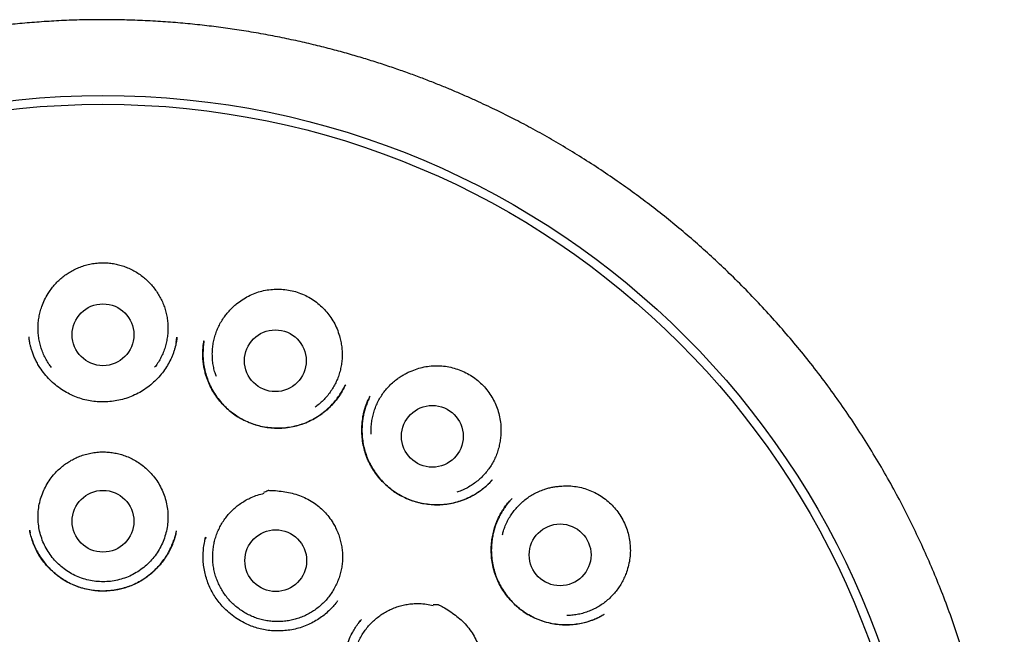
# Model space of a CAD drawing. Header units: millimetres. Extents: x 8 to 932, y 12 to 940.
# Tile 60 of 62: x 548 to 567, y 928 to 940. Entities that reach past the tile are written whole.
import ezdxf

# ---------------------------------------------------------------- set-up
doc = ezdxf.new("R2010")
doc.units = ezdxf.units.MM

msp = doc.modelspace()

# ---------------------------------------------------------------- linework, layer by layer
at = {"color": 7, "linetype": 'Continuous', "lineweight": 30}
for p, q in [((550.748, 933.328), (550.766, 933.432)), ((551.302, 933.352), (551.303, 933.357)), ((554.106, 932.487), (554.103, 932.481)), ((554.592, 932.249), (554.597, 932.259)), ((557.02, 930.601), (556.954, 930.529)), ((557.415, 930.228), (557.417, 930.231)), ((547.843, 929.598), (547.856, 929.544)), ((547.849, 929.578), (547.845, 929.596)), ((551.336, 929.466), (551.325, 929.416)), ((553.95, 928.192), (553.954, 928.198)), ((559.244, 927.934), (559.237, 927.93))]:
    msp.add_line(p, q, dxfattribs=at)
for centre, radius in [((549.298, 921.879), 16.35), ((549.298, 921.879), 16.174), ((549.298, 933.479), 0.613), ((552.718, 932.964), 0.613), ((555.833, 931.464), 0.613), ((549.298, 929.779), 0.613), ((552.726, 928.997), 0.613), ((558.368, 929.112), 0.613)]:
    msp.add_circle(centre, radius, dxfattribs=at)
for points, knots in [([(549.298, 939.732), (549.159, 939.731), (548.884, 939.729), (548.477, 939.714), (548.083, 939.691), (547.701, 939.66), (547.33, 939.622), (546.972, 939.579), (546.627, 939.529), (546.289, 939.475), (545.96, 939.415), (545.639, 939.351), (545.332, 939.284), (545.038, 939.214), (544.759, 939.143), (544.497, 939.072), (544.252, 939.002), (544.023, 938.933), (543.807, 938.865), (543.603, 938.798), (543.411, 938.732), (543.231, 938.668), (543.058, 938.605), (542.827, 938.518), (542.536, 938.402), (542.184, 938.254), (541.801, 938.082), (541.387, 937.885), (540.944, 937.657), (540.503, 937.415), (540.066, 937.159), (539.634, 936.89), (539.217, 936.613), (538.816, 936.331), (538.431, 936.044), (538.053, 935.747), (537.684, 935.44), (537.316, 935.118), (536.951, 934.779), (536.589, 934.424), (536.238, 934.057), (535.897, 933.681), (535.566, 933.294), (535.251, 932.904), (534.953, 932.514), (534.672, 932.123), (534.4, 931.725), (534.139, 931.32), (533.883, 930.899), (533.635, 930.463), (533.394, 930.012), (533.167, 929.554), (532.952, 929.091), (532.752, 928.622), (532.57, 928.158), (532.403, 927.698), (532.253, 927.245), (532.115, 926.787), (531.989, 926.326), (531.873, 925.852), (531.767, 925.365), (531.674, 924.864), (531.595, 924.36), (531.529, 923.853), (531.478, 923.344), (531.442, 922.843), (531.421, 922.353), (531.413, 921.873), (531.418, 921.393), (531.436, 920.914), (531.467, 920.426), (531.513, 919.928), (531.574, 919.422), (531.649, 918.918), (531.739, 918.416), (531.842, 917.916), (531.957, 917.429), (532.083, 916.955), (532.219, 916.494), (532.367, 916.038), (532.526, 915.585), (532.701, 915.129), (532.893, 914.669), (533.102, 914.205), (533.324, 913.747), (533.559, 913.296), (533.807, 912.85), (534.063, 912.419), (534.327, 912.001), (534.599, 911.594), (534.884, 911.192), (535.183, 910.795), (535.488, 910.41), (535.801, 910.038), (536.12, 909.678), (536.452, 909.322), (536.8, 908.97), (537.163, 908.622), (537.479, 908.337), (537.74, 908.111), (537.941, 907.942), (538.146, 907.775), (538.354, 907.609), (538.567, 907.446), (538.751, 907.309), (538.9, 907.199), (539.011, 907.12), (539.112, 907.048), (539.202, 906.985), (539.278, 906.932), (539.34, 906.889), (539.391, 906.854), (539.434, 906.824), (539.47, 906.8), (539.494, 906.783), (539.507, 906.775), (539.51, 906.773)], [0, 0, 0, 0, 0.009103, 0.01796, 0.026568, 0.034925, 0.043031, 0.050883, 0.05848, 0.065822, 0.073238, 0.08037, 0.08722, 0.093785, 0.100065, 0.106061, 0.111518, 0.116716, 0.121654, 0.126333, 0.130753, 0.134913, 0.138854, 0.142776, 0.15103, 0.159335, 0.167705, 0.178452, 0.189305, 0.200261, 0.211318, 0.222424, 0.23353, 0.243999, 0.254464, 0.264923, 0.275374, 0.285815, 0.296875, 0.307917, 0.318967, 0.33004, 0.341132, 0.35224, 0.362724, 0.373218, 0.38372, 0.394226, 0.404735, 0.415878, 0.427016, 0.438144, 0.449261, 0.460364, 0.471444, 0.481869, 0.49228, 0.502685, 0.513092, 0.523507, 0.53457, 0.54566, 0.556783, 0.567926, 0.579075, 0.590217, 0.600702, 0.611157, 0.62159, 0.632031, 0.642483, 0.653577, 0.664677, 0.675783, 0.686891, 0.698001, 0.709109, 0.71958, 0.730045, 0.740503, 0.750951, 0.761388, 0.772446, 0.783517, 0.794601, 0.805696, 0.8168, 0.827918, 0.838475, 0.849122, 0.859855, 0.870673, 0.881573, 0.891969, 0.902435, 0.913016, 0.92377, 0.934736, 0.945914, 0.951579, 0.957293, 0.963055, 0.968862, 0.974713, 0.980574, 0.983838, 0.986813, 0.9895, 0.991899, 0.994011, 0.995552, 0.996896, 0.998042, 0.998993, 0.999751, 1, 1, 1, 1]), ([(559.067, 906.762), (559.072, 906.765), (559.085, 906.774), (559.115, 906.795), (559.159, 906.826), (559.219, 906.867), (559.289, 906.915), (559.366, 906.968), (559.448, 907.025), (559.549, 907.096), (559.672, 907.183), (559.817, 907.288), (559.987, 907.415), (560.183, 907.564), (560.406, 907.74), (560.64, 907.929), (560.9, 908.148), (561.181, 908.394), (561.475, 908.663), (561.758, 908.935), (562.031, 909.207), (562.292, 909.48), (562.544, 909.754), (562.785, 910.028), (563.038, 910.326), (563.299, 910.649), (563.566, 910.997), (563.822, 911.346), (564.067, 911.698), (564.304, 912.056), (564.532, 912.419), (564.759, 912.8), (564.984, 913.198), (565.204, 913.615), (565.414, 914.036), (565.612, 914.463), (565.802, 914.904), (565.984, 915.358), (566.157, 915.828), (566.317, 916.304), (566.464, 916.784), (566.598, 917.267), (566.715, 917.745), (566.818, 918.215), (566.906, 918.677), (566.982, 919.141), (567.046, 919.606), (567.099, 920.081), (567.14, 920.568), (567.168, 921.066), (567.182, 921.565), (567.182, 922.066), (567.167, 922.567), (567.14, 923.059), (567.099, 923.54), (567.048, 924.01), (566.984, 924.477), (566.908, 924.942), (566.818, 925.413), (566.715, 925.89), (566.595, 926.373), (566.462, 926.852), (566.316, 927.329), (566.156, 927.803), (565.986, 928.264), (565.806, 928.712), (565.618, 929.148), (565.419, 929.577), (565.21, 930), (564.985, 930.425), (564.744, 930.852), (564.487, 931.279), (564.218, 931.699), (563.938, 932.111), (563.646, 932.515), (563.349, 932.903), (563.047, 933.276), (562.741, 933.634), (562.425, 933.985), (562.1, 934.328), (561.775, 934.652), (561.453, 934.958), (561.135, 935.247), (560.81, 935.527), (560.479, 935.8), (560.142, 936.063), (559.801, 936.317), (559.448, 936.568), (559.084, 936.813), (558.711, 937.05), (558.341, 937.274), (557.974, 937.483), (557.675, 937.645), (557.445, 937.764), (557.281, 937.847), (557.113, 937.93), (556.934, 938.016), (556.741, 938.106), (556.531, 938.201), (556.312, 938.296), (556.084, 938.392), (555.849, 938.486), (555.599, 938.583), (555.336, 938.68), (555.057, 938.777), (554.769, 938.872), (554.472, 938.965), (554.165, 939.055), (553.845, 939.143), (553.512, 939.227), (553.164, 939.308), (552.803, 939.384), (552.429, 939.455), (552.054, 939.518), (551.681, 939.572), (551.31, 939.618), (550.928, 939.658), (550.535, 939.69), (550.132, 939.713), (549.718, 939.729), (549.439, 939.731), (549.298, 939.732)], [0, 0, 0, 0, 0.000454, 0.001171, 0.002494, 0.004083, 0.005951, 0.008027, 0.010187, 0.012431, 0.016124, 0.020023, 0.024127, 0.029943, 0.036127, 0.042676, 0.04959, 0.058366, 0.067064, 0.075602, 0.083982, 0.092217, 0.100309, 0.108257, 0.116061, 0.125837, 0.135373, 0.144722, 0.154061, 0.163401, 0.172739, 0.182075, 0.19234, 0.202599, 0.21285, 0.223092, 0.233323, 0.244187, 0.255085, 0.266007, 0.276939, 0.287869, 0.298784, 0.30905, 0.319289, 0.329511, 0.339724, 0.349934, 0.360769, 0.371618, 0.382488, 0.393386, 0.404303, 0.41523, 0.425532, 0.435826, 0.446104, 0.456356, 0.466576, 0.4774, 0.488224, 0.499057, 0.509907, 0.520783, 0.531694, 0.542021, 0.552345, 0.562644, 0.572922, 0.583182, 0.594048, 0.604903, 0.61575, 0.626593, 0.637438, 0.648289, 0.658528, 0.66878, 0.679049, 0.689338, 0.699645, 0.709006, 0.718356, 0.727697, 0.737029, 0.746355, 0.755653, 0.764792, 0.774636, 0.784262, 0.793673, 0.802869, 0.811851, 0.815864, 0.819833, 0.823818, 0.828117, 0.83277, 0.837778, 0.84314, 0.848368, 0.853893, 0.859715, 0.865833, 0.872248, 0.87896, 0.885642, 0.892595, 0.899818, 0.90731, 0.915072, 0.923103, 0.931404, 0.939974, 0.947898, 0.95604, 0.964398, 0.972973, 0.981765, 0.990774, 1, 1, 1, 1]), ([(548.209, 934.296), (548.228, 934.325), (548.265, 934.383), (548.33, 934.465), (548.402, 934.542), (548.48, 934.612), (548.564, 934.676), (548.652, 934.733), (548.745, 934.782), (548.845, 934.826), (548.951, 934.862), (549.064, 934.888), (549.18, 934.905), (549.259, 934.908), (549.298, 934.909)], [0, 0, 0, 0, 0.079254, 0.158508, 0.240069, 0.321634, 0.401127, 0.480621, 0.562244, 0.643866, 0.731439, 0.819007, 0.909483, 1, 1, 1, 1]), ([(549.298, 934.909), (549.333, 934.908), (549.401, 934.905), (549.505, 934.893), (549.608, 934.871), (549.711, 934.84), (549.813, 934.8), (549.915, 934.75), (550.012, 934.69), (550.102, 934.624), (550.184, 934.551), (550.259, 934.473), (550.328, 934.389), (550.367, 934.327), (550.387, 934.296)], [0, 0, 0, 0, 0.079142, 0.158259, 0.239321, 0.320388, 0.405908, 0.49143, 0.579638, 0.667845, 0.749635, 0.831422, 0.915711, 1, 1, 1, 1]), ([(548.273, 932.833), (548.256, 932.855), (548.219, 932.905), (548.168, 932.99), (548.119, 933.088), (548.079, 933.189), (548.048, 933.292), (548.025, 933.398), (548.012, 933.506), (548.008, 933.615), (548.013, 933.722), (548.027, 933.829), (548.05, 933.936), (548.086, 934.051), (548.136, 934.173), (548.185, 934.255), (548.209, 934.296)], [0, 0, 0, 0, 0.051965, 0.120426, 0.190877, 0.261328, 0.32979, 0.398252, 0.468703, 0.539154, 0.607616, 0.676077, 0.746528, 0.816979, 0.907923, 1, 1, 1, 1]), ([(550.387, 934.296), (550.405, 934.266), (550.442, 934.205), (550.488, 934.107), (550.526, 934.005), (550.555, 933.9), (550.575, 933.794), (550.586, 933.687), (550.588, 933.578), (550.581, 933.469), (550.564, 933.363), (550.539, 933.258), (550.505, 933.154), (550.462, 933.054), (550.411, 932.959), (550.365, 932.886), (550.333, 932.846), (550.323, 932.834)], [0, 0, 0, 0, 0.068459, 0.136919, 0.207367, 0.277816, 0.346275, 0.414735, 0.485183, 0.555632, 0.624091, 0.692551, 0.762999, 0.833447, 0.901907, 0.970366, 1, 1, 1, 1]), ([(551.948, 934.091), (551.986, 934.12), (552.061, 934.178), (552.184, 934.25), (552.314, 934.308), (552.45, 934.35), (552.59, 934.376), (552.732, 934.387), (552.874, 934.382), (553.015, 934.362), (553.153, 934.327), (553.288, 934.275), (553.417, 934.208), (553.536, 934.127), (553.644, 934.035), (553.74, 933.932), (553.825, 933.819), (553.898, 933.696), (553.958, 933.563), (553.985, 933.47), (553.998, 933.424)], [0, 0, 0, 0, 0.055313, 0.110794, 0.166094, 0.221443, 0.276978, 0.332343, 0.387327, 0.442474, 0.497452, 0.553912, 0.610568, 0.667032, 0.721425, 0.77598, 0.830376, 0.886862, 0.943531, 1, 1, 1, 1]), ([(551.547, 932.649), (551.538, 932.674), (551.517, 932.733), (551.493, 932.83), (551.475, 932.937), (551.467, 933.046), (551.467, 933.154), (551.477, 933.261), (551.496, 933.368), (551.524, 933.474), (551.561, 933.575), (551.606, 933.673), (551.659, 933.768), (551.716, 933.851), (551.772, 933.921), (551.827, 933.981), (551.885, 934.038), (551.927, 934.073), (551.948, 934.091)], [0, 0, 0, 0, 0.050661, 0.117405, 0.186089, 0.254773, 0.321517, 0.388262, 0.456945, 0.525629, 0.592373, 0.659118, 0.727801, 0.796485, 0.846954, 0.897422, 0.948711, 1, 1, 1, 1]), ([(550.766, 933.429), (550.765, 933.423), (550.764, 933.409), (550.76, 933.38), (550.755, 933.343), (550.746, 933.296), (550.733, 933.241), (550.715, 933.18), (550.694, 933.118), (550.661, 933.034), (550.612, 932.93), (550.54, 932.81), (550.455, 932.695), (550.357, 932.585), (550.246, 932.484), (550.125, 932.394), (549.995, 932.316), (549.859, 932.253), (549.719, 932.204), (549.576, 932.17), (549.433, 932.151), (549.29, 932.145), (549.148, 932.152), (549.009, 932.172), (548.871, 932.206), (548.735, 932.254), (548.602, 932.316), (548.474, 932.392), (548.353, 932.482), (548.24, 932.585), (548.137, 932.7), (548.056, 932.811), (547.996, 932.912), (547.953, 932.996), (547.918, 933.075), (547.891, 933.149), (547.87, 933.218), (547.855, 933.276), (547.845, 933.324), (547.837, 933.365), (547.833, 933.404), (547.831, 933.425), (547.83, 933.437)], [0, 0, 0, 0, 0.005431, 0.012609, 0.021762, 0.033008, 0.046417, 0.06156, 0.07703, 0.092727, 0.124638, 0.15727, 0.190659, 0.224832, 0.259814, 0.295304, 0.330515, 0.365445, 0.39994, 0.433987, 0.467629, 0.500894, 0.533806, 0.566396, 0.59927, 0.632833, 0.66692, 0.701465, 0.736499, 0.772035, 0.808079, 0.844635, 0.868319, 0.890263, 0.910474, 0.928954, 0.945702, 0.960718, 0.970841, 0.980118, 0.989593, 1, 1, 1, 1]), ([(554.108, 932.487), (554.093, 932.457), (554.064, 932.394), (554.009, 932.299), (553.941, 932.201), (553.86, 932.105), (553.768, 932.013), (553.667, 931.928), (553.556, 931.85), (553.437, 931.782), (553.308, 931.724), (553.173, 931.679), (553.032, 931.646), (552.89, 931.627), (552.747, 931.622), (552.605, 931.631), (552.465, 931.652), (552.329, 931.686), (552.197, 931.733), (552.072, 931.792), (551.953, 931.862), (551.841, 931.942), (551.737, 932.032), (551.64, 932.133), (551.553, 932.243), (551.475, 932.362), (551.408, 932.489), (551.36, 932.609), (551.327, 932.718), (551.305, 932.813), (551.288, 932.914), (551.279, 933.016), (551.277, 933.117), (551.282, 933.208), (551.29, 933.29), (551.299, 933.341), (551.303, 933.366)], [0, 0, 0, 0, 0.024244, 0.050294, 0.078275, 0.107875, 0.138104, 0.168931, 0.200376, 0.232471, 0.265256, 0.298601, 0.332286, 0.365741, 0.398949, 0.431933, 0.464719, 0.497337, 0.529832, 0.562091, 0.594005, 0.625759, 0.657818, 0.690218, 0.722963, 0.756057, 0.789518, 0.823374, 0.84618, 0.869176, 0.891933, 0.917488, 0.94106, 0.962656, 0.982293, 1, 1, 1, 1]), ([(551.301, 933.358), (551.298, 933.334), (551.291, 933.288), (551.286, 933.219), (551.281, 933.14), (551.281, 933.045), (551.289, 932.929), (551.309, 932.804), (551.344, 932.67), (551.393, 932.533), (551.458, 932.399), (551.536, 932.273), (551.624, 932.156), (551.722, 932.049), (551.828, 931.954), (551.942, 931.871), (552.061, 931.8), (552.187, 931.741), (552.317, 931.694), (552.452, 931.658), (552.593, 931.635), (552.737, 931.625), (552.883, 931.629), (553.031, 931.648), (553.177, 931.683), (553.321, 931.733), (553.459, 931.798), (553.587, 931.876), (553.702, 931.961), (553.803, 932.052), (553.89, 932.146), (553.965, 932.242), (554.017, 932.322), (554.052, 932.382), (554.074, 932.42), (554.091, 932.453), (554.1, 932.472), (554.105, 932.481)], [0, 0, 0, 0, 0.017204, 0.033171, 0.048417, 0.073082, 0.100327, 0.130199, 0.162633, 0.197436, 0.232703, 0.267493, 0.301819, 0.335687, 0.369109, 0.402108, 0.43471, 0.466931, 0.499196, 0.532009, 0.565351, 0.599196, 0.633522, 0.668324, 0.703618, 0.73942, 0.775713, 0.810994, 0.844577, 0.876464, 0.906661, 0.935184, 0.962001, 0.973898, 0.984129, 0.992787, 1, 1, 1, 1]), ([(553.998, 933.424), (554.007, 933.389), (554.024, 933.32), (554.039, 933.213), (554.045, 933.104), (554.042, 932.995), (554.03, 932.888), (554.009, 932.783), (553.979, 932.678), (553.94, 932.576), (553.893, 932.479), (553.838, 932.386), (553.774, 932.298), (553.704, 932.215), (553.627, 932.139), (553.561, 932.082), (553.519, 932.054), (553.507, 932.045)], [0, 0, 0, 0, 0.068459, 0.136919, 0.207367, 0.277816, 0.346275, 0.414735, 0.485183, 0.555632, 0.624091, 0.692551, 0.762999, 0.833447, 0.901907, 0.970366, 1, 1, 1, 1]), ([(554.621, 931.508), (554.62, 931.535), (554.617, 931.597), (554.623, 931.697), (554.638, 931.804), (554.662, 931.911), (554.694, 932.014), (554.735, 932.113), (554.785, 932.21), (554.843, 932.302), (554.908, 932.389), (554.979, 932.469), (555.059, 932.544), (555.137, 932.606), (555.212, 932.657), (555.282, 932.698), (555.354, 932.736), (555.405, 932.757), (555.43, 932.767)], [0, 0, 0, 0, 0.050661, 0.117405, 0.186089, 0.254773, 0.321517, 0.388262, 0.456945, 0.525629, 0.592373, 0.659118, 0.727801, 0.796485, 0.846954, 0.897422, 0.948711, 1, 1, 1, 1]), ([(555.43, 932.767), (555.474, 932.784), (555.563, 932.818), (555.702, 932.849), (555.843, 932.867), (555.986, 932.867), (556.128, 932.851), (556.266, 932.819), (556.401, 932.773), (556.529, 932.712), (556.651, 932.638), (556.764, 932.549), (556.868, 932.446), (556.958, 932.334), (557.033, 932.214), (557.095, 932.088), (557.143, 931.954), (557.177, 931.815), (557.195, 931.67), (557.193, 931.574), (557.192, 931.525)], [0, 0, 0, 0, 0.055313, 0.110794, 0.166094, 0.221443, 0.276978, 0.332343, 0.387327, 0.442474, 0.497452, 0.553912, 0.610568, 0.667032, 0.721425, 0.77598, 0.830376, 0.886862, 0.943531, 1, 1, 1, 1]), ([(557.02, 930.598), (557.015, 930.593), (557.005, 930.582), (556.985, 930.559), (556.956, 930.528), (556.916, 930.49), (556.866, 930.445), (556.805, 930.396), (556.717, 930.334), (556.603, 930.266), (556.464, 930.203), (556.32, 930.155), (556.174, 930.123), (556.028, 930.105), (555.883, 930.102), (555.739, 930.113), (555.599, 930.136), (555.461, 930.173), (555.328, 930.224), (555.2, 930.287), (555.079, 930.362), (554.966, 930.448), (554.862, 930.544), (554.767, 930.649), (554.682, 930.762), (554.608, 930.884), (554.546, 931.013), (554.496, 931.15), (554.46, 931.292), (554.438, 931.44), (554.43, 931.591), (554.438, 931.744), (554.459, 931.878), (554.485, 931.988), (554.511, 932.069), (554.535, 932.132), (554.555, 932.178), (554.571, 932.21), (554.583, 932.235), (554.59, 932.249), (554.593, 932.254)], [0, 0, 0, 0, 0.005189, 0.012045, 0.022584, 0.035712, 0.051468, 0.069878, 0.090886, 0.126993, 0.162763, 0.198079, 0.232873, 0.267193, 0.301073, 0.334538, 0.367636, 0.40072, 0.433935, 0.46715, 0.500266, 0.533319, 0.566324, 0.599291, 0.632221, 0.665218, 0.698619, 0.732477, 0.766812, 0.801631, 0.83692, 0.87265, 0.90879, 0.932004, 0.952002, 0.968739, 0.979178, 0.987832, 0.994745, 1, 1, 1, 1]), ([(554.596, 932.26), (554.591, 932.25), (554.58, 932.225), (554.56, 932.178), (554.534, 932.117), (554.506, 932.038), (554.48, 931.947), (554.459, 931.85), (554.444, 931.749), (554.436, 931.64), (554.436, 931.526), (554.445, 931.402), (554.467, 931.272), (554.504, 931.136), (554.552, 931.007), (554.611, 930.885), (554.68, 930.771), (554.757, 930.665), (554.842, 930.567), (554.933, 930.478), (554.998, 930.427), (555.031, 930.401)], [0, 0, 0, 0, 0.017744, 0.043533, 0.071424, 0.11451, 0.164356, 0.209114, 0.258224, 0.311712, 0.367481, 0.422763, 0.491232, 0.558709, 0.625016, 0.690228, 0.754384, 0.8175, 0.879588, 0.941061, 1, 1, 1, 1]), ([(557.192, 931.525), (557.19, 931.49), (557.186, 931.419), (557.169, 931.312), (557.143, 931.206), (557.108, 931.103), (557.065, 931.004), (557.013, 930.91), (556.954, 930.818), (556.887, 930.733), (556.813, 930.654), (556.733, 930.582), (556.646, 930.516), (556.555, 930.457), (556.459, 930.407), (556.379, 930.373), (556.331, 930.357), (556.316, 930.353)], [0, 0, 0, 0, 0.068459, 0.136919, 0.207367, 0.277816, 0.346275, 0.414735, 0.485183, 0.555632, 0.624091, 0.692551, 0.762999, 0.833447, 0.901907, 0.970366, 1, 1, 1, 1]), ([(548.474, 930.854), (548.501, 930.876), (548.556, 930.919), (548.644, 930.976), (548.738, 931.027), (548.839, 931.071), (548.946, 931.107), (549.06, 931.134), (549.178, 931.152), (549.258, 931.155), (549.298, 931.156)], [0, 0, 0, 0, 0.116449, 0.232904, 0.352685, 0.472469, 0.602128, 0.731785, 0.865897, 1, 1, 1, 1]), ([(549.298, 931.156), (549.333, 931.155), (549.402, 931.153), (549.507, 931.139), (549.611, 931.117), (549.716, 931.086), (549.822, 931.044), (549.927, 930.991), (550.028, 930.929), (550.091, 930.879), (550.122, 930.854)], [0, 0, 0, 0, 0.116434, 0.232873, 0.352553, 0.472234, 0.601909, 0.731581, 0.865795, 1, 1, 1, 1]), ([(550.122, 930.854), (550.158, 930.822), (550.23, 930.758), (550.324, 930.647), (550.406, 930.527), (550.473, 930.399), (550.526, 930.264), (550.563, 930.124), (550.584, 929.981), (550.589, 929.836), (550.578, 929.692), (550.55, 929.549), (550.507, 929.411), (550.448, 929.278), (550.375, 929.153), (550.288, 929.037), (550.189, 928.931), (550.078, 928.838), (549.958, 928.757), (549.829, 928.69), (549.694, 928.638), (549.554, 928.601), (549.41, 928.58), (549.265, 928.576), (549.12, 928.588), (548.978, 928.616), (548.839, 928.66), (548.707, 928.719), (548.582, 928.792), (548.466, 928.879), (548.36, 928.979), (548.266, 929.089), (548.186, 929.21), (548.119, 929.339), (548.067, 929.474), (548.031, 929.614), (548.011, 929.758), (548.007, 929.903), (548.02, 930.047), (548.048, 930.189), (548.093, 930.327), (548.152, 930.459), (548.226, 930.584), (548.307, 930.69), (548.39, 930.781), (548.446, 930.829), (548.474, 930.854)], [0, 0, 0, 0, 0.022943, 0.045958, 0.068901, 0.091844, 0.114859, 0.137802, 0.160744, 0.18376, 0.206703, 0.229645, 0.252661, 0.275604, 0.298546, 0.321562, 0.344505, 0.367447, 0.390463, 0.413406, 0.436348, 0.459364, 0.482307, 0.505249, 0.528265, 0.551207, 0.57415, 0.597166, 0.620108, 0.643051, 0.666067, 0.689009, 0.711952, 0.734968, 0.75791, 0.780853, 0.803869, 0.826811, 0.849754, 0.872769, 0.895712, 0.918655, 0.94167, 0.964613, 0.982307, 1, 1, 1, 1]), ([(552.489, 930.354), (552.516, 930.366), (552.544, 930.379), (552.573, 930.392), (552.575, 930.392), (552.576, 930.393), (552.577, 930.393), (552.58, 930.393), (552.592, 930.392), (552.64, 930.392), (552.735, 930.386), (552.87, 930.371), (553.016, 930.344), (553.16, 930.305), (553.299, 930.251), (553.432, 930.181), (553.554, 930.096), (553.663, 930), (553.76, 929.894), (553.835, 929.791), (553.893, 929.695), (553.92, 929.637), (553.934, 929.608)], [0, 0, 0, 0, 0.050158, 0.052961, 0.053924, 0.053985, 0.05423, 0.05521, 0.059128, 0.074803, 0.137521, 0.221753, 0.306065, 0.390202, 0.475404, 0.560903, 0.6461, 0.727369, 0.808885, 0.890146, 0.945074, 1, 1, 1, 1]), ([(555.039, 930.395), (555.073, 930.371), (555.143, 930.322), (555.258, 930.26), (555.379, 930.206), (555.506, 930.164), (555.638, 930.132), (555.773, 930.113), (555.91, 930.105), (556.05, 930.11), (556.192, 930.129), (556.336, 930.163), (556.465, 930.209), (556.576, 930.259), (556.671, 930.311), (556.764, 930.37), (556.854, 930.439), (556.917, 930.491), (556.947, 930.522), (556.95, 930.526)], [0, 0, 0, 0, 0.060532, 0.123473, 0.187049, 0.251259, 0.316076, 0.381456, 0.447354, 0.513891, 0.582539, 0.6537, 0.727423, 0.77805, 0.829869, 0.882893, 0.937131, 0.992597, 1, 1, 1, 1]), ([(557.223, 929.511), (557.23, 929.537), (557.245, 929.598), (557.28, 929.691), (557.326, 929.79), (557.38, 929.884), (557.442, 929.973), (557.51, 930.056), (557.586, 930.134), (557.669, 930.205), (557.756, 930.268), (557.848, 930.324), (557.946, 930.372), (558.039, 930.409), (558.126, 930.435), (558.205, 930.454), (558.285, 930.468), (558.34, 930.473), (558.367, 930.476)], [0, 0, 0, 0, 0.050661, 0.117405, 0.186089, 0.254773, 0.321517, 0.388262, 0.456945, 0.525629, 0.592373, 0.659118, 0.727801, 0.796485, 0.846954, 0.897422, 0.948711, 1, 1, 1, 1]), ([(558.367, 930.476), (558.414, 930.479), (558.509, 930.485), (558.651, 930.474), (558.791, 930.449), (558.927, 930.407), (559.058, 930.35), (559.181, 930.279), (559.296, 930.195), (559.401, 930.1), (559.495, 929.992), (559.578, 929.874), (559.646, 929.745), (559.699, 929.612), (559.736, 929.474), (559.757, 929.336), (559.764, 929.194), (559.755, 929.051), (559.73, 928.908), (559.7, 928.816), (559.685, 928.77)], [0, 0, 0, 0, 0.055313, 0.110794, 0.166094, 0.221443, 0.276978, 0.332343, 0.387327, 0.442474, 0.497452, 0.553912, 0.610568, 0.667032, 0.721425, 0.77598, 0.830376, 0.886862, 0.943531, 1, 1, 1, 1]), ([(553.934, 929.608), (553.948, 929.575), (553.976, 929.509), (554.008, 929.406), (554.032, 929.299), (554.047, 929.191), (554.052, 929.083), (554.049, 928.975), (554.036, 928.867), (554.014, 928.76), (553.984, 928.656), (553.944, 928.556), (553.896, 928.458), (553.84, 928.364), (553.777, 928.277), (553.707, 928.194), (553.629, 928.118), (553.545, 928.048), (553.456, 927.987), (553.363, 927.932), (553.264, 927.886), (553.161, 927.848), (553.057, 927.819), (552.951, 927.799), (552.842, 927.788), (552.733, 927.786), (552.625, 927.793), (552.518, 927.809), (552.411, 927.835), (552.308, 927.869), (552.208, 927.912), (552.112, 927.962), (552.02, 928.021), (551.934, 928.088), (551.854, 928.161), (551.78, 928.241), (551.713, 928.327), (551.654, 928.418), (551.602, 928.514), (551.559, 928.613), (551.524, 928.716), (551.498, 928.822), (551.481, 928.929), (551.474, 929.037), (551.475, 929.146), (551.486, 929.255), (551.505, 929.361), (551.533, 929.465), (551.571, 929.568), (551.617, 929.667), (551.671, 929.76), (551.732, 929.849), (551.801, 929.934), (551.877, 930.012), (551.959, 930.083), (552.046, 930.146), (552.14, 930.203), (552.246, 930.255), (552.364, 930.301), (552.452, 930.322), (552.496, 930.333)], [0, 0, 0, 0, 0.016852, 0.033704, 0.051045, 0.068386, 0.085238, 0.10209, 0.119431, 0.136772, 0.153624, 0.170476, 0.187817, 0.205159, 0.22201, 0.238862, 0.256203, 0.273545, 0.290396, 0.307248, 0.32459, 0.341931, 0.358783, 0.375634, 0.392976, 0.410317, 0.427169, 0.444021, 0.461362, 0.478703, 0.495555, 0.512407, 0.529748, 0.547089, 0.563941, 0.580793, 0.598134, 0.615476, 0.632327, 0.649179, 0.66652, 0.683862, 0.700714, 0.717565, 0.734907, 0.752248, 0.7691, 0.785951, 0.803293, 0.820634, 0.837486, 0.854338, 0.871679, 0.88902, 0.905872, 0.922724, 0.940065, 0.957406, 0.978585, 1, 1, 1, 1]), ([(559.242, 927.931), (559.233, 927.926), (559.215, 927.915), (559.181, 927.894), (559.137, 927.87), (559.081, 927.843), (559.018, 927.818), (558.951, 927.794), (558.863, 927.767), (558.753, 927.742), (558.618, 927.724), (558.475, 927.718), (558.325, 927.727), (558.173, 927.751), (558.023, 927.792), (557.88, 927.847), (557.745, 927.916), (557.62, 927.998), (557.505, 928.089), (557.402, 928.19), (557.31, 928.298), (557.229, 928.413), (557.159, 928.534), (557.101, 928.662), (557.056, 928.798), (557.023, 928.939), (557.004, 929.085), (556.999, 929.233), (557.008, 929.373), (557.029, 929.503), (557.057, 929.619), (557.092, 929.729), (557.134, 929.829), (557.183, 929.926), (557.239, 930.018), (557.291, 930.091), (557.333, 930.143), (557.363, 930.177), (557.391, 930.206), (557.408, 930.224), (557.417, 930.232)], [0, 0, 0, 0, 0.008046, 0.017202, 0.029867, 0.04455, 0.060684, 0.077417, 0.094729, 0.124872, 0.156658, 0.190108, 0.225249, 0.261704, 0.297907, 0.333753, 0.369082, 0.403796, 0.437937, 0.471524, 0.504566, 0.537069, 0.569463, 0.602284, 0.63556, 0.669307, 0.703532, 0.738217, 0.773336, 0.801726, 0.830147, 0.857146, 0.882466, 0.906112, 0.933329, 0.957965, 0.969307, 0.979948, 0.990097, 1, 1, 1, 1]), ([(557.408, 930.224), (557.402, 930.216), (557.39, 930.203), (557.372, 930.181), (557.355, 930.162), (557.337, 930.141), (557.312, 930.11), (557.28, 930.067), (557.24, 930.009), (557.198, 929.94), (557.155, 929.861), (557.115, 929.773), (557.08, 929.679), (557.051, 929.582), (557.029, 929.485), (557.011, 929.371), (557.001, 929.241), (557.005, 929.095), (557.023, 928.951), (557.054, 928.812), (557.098, 928.678), (557.155, 928.55), (557.223, 928.428), (557.302, 928.311), (557.393, 928.202), (557.495, 928.101), (557.606, 928.01), (557.727, 927.929), (557.857, 927.861), (557.993, 927.806), (558.134, 927.765), (558.275, 927.738), (558.416, 927.724), (558.555, 927.724), (558.691, 927.736), (558.813, 927.759), (558.921, 927.789), (559.015, 927.822), (559.1, 927.858), (559.176, 927.894), (559.223, 927.921), (559.245, 927.934)], [0, 0, 0, 0, 0.007667, 0.013916, 0.01967, 0.0261, 0.033241, 0.047694, 0.06441, 0.083359, 0.104507, 0.127819, 0.151743, 0.175458, 0.198974, 0.222299, 0.256939, 0.291201, 0.325126, 0.358696, 0.391715, 0.424427, 0.457331, 0.490456, 0.523804, 0.557382, 0.591205, 0.625303, 0.659698, 0.694405, 0.728948, 0.762886, 0.796193, 0.828847, 0.860843, 0.892195, 0.916819, 0.940399, 0.962096, 0.98195, 1, 1, 1, 1]), ([(550.752, 929.587), (550.75, 929.578), (550.746, 929.559), (550.74, 929.522), (550.73, 929.478), (550.714, 929.426), (550.696, 929.372), (550.674, 929.315), (550.642, 929.241), (550.596, 929.152), (550.531, 929.047), (550.453, 928.941), (550.36, 928.836), (550.253, 928.737), (550.137, 928.649), (550.014, 928.573), (549.886, 928.511), (549.755, 928.463), (549.622, 928.427), (549.489, 928.404), (549.357, 928.393), (549.226, 928.394), (549.098, 928.405), (548.971, 928.427), (548.845, 928.461), (548.721, 928.507), (548.6, 928.565), (548.483, 928.635), (548.372, 928.716), (548.267, 928.808), (548.17, 928.909), (548.083, 929.02), (548.009, 929.135), (547.949, 929.253), (547.903, 929.37), (547.867, 929.485), (547.851, 929.562), (547.843, 929.599)], [0, 0, 0, 0, 0.008215, 0.017073, 0.028829, 0.042052, 0.056228, 0.071167, 0.086872, 0.114748, 0.144768, 0.176947, 0.211308, 0.24722, 0.282799, 0.317969, 0.352643, 0.386667, 0.420082, 0.452911, 0.485163, 0.516844, 0.548001, 0.579315, 0.61105, 0.643222, 0.675847, 0.708927, 0.742452, 0.776397, 0.810737, 0.8453, 0.878813, 0.911013, 0.941921, 0.971573, 1, 1, 1, 1]), ([(550.75, 929.587), (550.749, 929.577), (550.74, 929.52), (550.723, 929.456), (550.703, 929.405), (550.7, 929.398)], [0, 0, 0, 0, 0.1496049, 0.8928849, 1, 1, 1, 1]), ([(547.881, 929.446), (547.892, 929.412), (547.915, 929.337), (547.965, 929.227), (548.026, 929.116), (548.094, 929.012), (548.17, 928.917), (548.251, 928.83), (548.346, 928.742), (548.457, 928.656), (548.584, 928.577), (548.717, 928.513), (548.853, 928.463), (548.993, 928.427), (549.132, 928.405), (549.272, 928.396), (549.409, 928.4), (549.533, 928.415), (549.646, 928.437), (549.752, 928.466), (549.864, 928.506), (549.971, 928.556), (550.072, 928.613), (550.166, 928.675), (550.259, 928.748), (550.351, 928.833), (550.433, 928.923), (550.507, 929.018), (550.571, 929.115), (550.629, 929.222), (550.673, 929.316), (550.693, 929.377), (550.699, 929.398)], [0, 0, 0, 0, 0.028579, 0.063229, 0.097168, 0.130428, 0.163034, 0.195001, 0.22634, 0.267193, 0.307346, 0.346911, 0.385922, 0.424399, 0.462345, 0.499742, 0.536562, 0.57278, 0.60011, 0.62956, 0.661287, 0.695295, 0.724157, 0.754508, 0.78636, 0.819724, 0.854613, 0.884865, 0.916203, 0.948653, 0.982245, 1, 1, 1, 1]), ([(553.954, 928.197), (553.93, 928.167), (553.882, 928.105), (553.8, 928.019), (553.709, 927.936), (553.607, 927.858), (553.495, 927.788), (553.373, 927.726), (553.243, 927.676), (553.11, 927.638), (552.975, 927.614), (552.84, 927.601), (552.707, 927.601), (552.577, 927.612), (552.45, 927.633), (552.328, 927.666), (552.211, 927.708), (552.087, 927.765), (551.958, 927.84), (551.826, 927.937), (551.714, 928.039), (551.62, 928.143), (551.543, 928.243), (551.475, 928.351), (551.416, 928.466), (551.367, 928.587), (551.329, 928.712), (551.302, 928.84), (551.287, 928.969), (551.283, 929.097), (551.29, 929.224), (551.307, 929.346), (551.326, 929.424), (551.335, 929.461)], [0, 0, 0, 0, 0.0283, 0.057577, 0.087861, 0.119188, 0.151604, 0.185103, 0.219389, 0.253385, 0.286834, 0.31975, 0.352138, 0.384005, 0.41536, 0.446225, 0.476616, 0.506546, 0.545961, 0.585827, 0.626234, 0.656876, 0.687787, 0.718964, 0.750418, 0.782155, 0.814199, 0.846216, 0.877934, 0.909358, 0.9405, 0.97138, 1, 1, 1, 1]), ([(559.685, 928.77), (559.672, 928.737), (559.648, 928.67), (559.6, 928.573), (559.544, 928.48), (559.48, 928.391), (559.409, 928.31), (559.332, 928.234), (559.249, 928.165), (559.159, 928.103), (559.065, 928.049), (558.968, 928.003), (558.866, 927.966), (558.761, 927.937), (558.654, 927.918), (558.568, 927.908), (558.517, 927.908), (558.502, 927.908)], [0, 0, 0, 0, 0.068459, 0.136919, 0.207367, 0.277816, 0.346275, 0.414735, 0.485183, 0.555632, 0.624091, 0.692551, 0.762999, 0.833447, 0.901907, 0.970366, 1, 1, 1, 1]), ([(556.828, 926.831), (556.827, 926.795), (556.824, 926.724), (556.808, 926.617), (556.783, 926.511), (556.749, 926.407), (556.707, 926.307), (556.657, 926.211), (556.599, 926.119), (556.533, 926.032), (556.46, 925.952), (556.381, 925.879), (556.295, 925.811), (556.204, 925.751), (556.109, 925.7), (556.01, 925.656), (555.907, 925.621), (555.801, 925.595), (555.694, 925.578), (555.586, 925.57), (555.477, 925.571), (555.368, 925.581), (555.262, 925.6), (555.157, 925.628), (555.055, 925.665), (554.955, 925.711), (554.861, 925.764), (554.772, 925.825), (554.687, 925.894), (554.609, 925.97), (554.537, 926.052), (554.473, 926.139), (554.416, 926.232), (554.367, 926.33), (554.326, 926.43), (554.295, 926.534), (554.271, 926.64), (554.257, 926.749), (554.253, 926.857), (554.257, 926.965), (554.27, 927.073), (554.293, 927.18), (554.324, 927.284), (554.364, 927.384), (554.412, 927.482), (554.469, 927.575), (554.533, 927.662), (554.603, 927.744), (554.682, 927.82), (554.766, 927.889), (554.855, 927.951), (554.949, 928.004), (555.048, 928.05), (555.15, 928.087), (555.255, 928.116), (555.361, 928.135), (555.47, 928.146), (555.588, 928.147), (555.715, 928.137), (555.803, 928.118), (555.847, 928.108)], [0, 0, 0, 0, 0.016852, 0.033704, 0.051045, 0.068386, 0.085238, 0.10209, 0.119431, 0.136772, 0.153624, 0.170476, 0.187817, 0.205159, 0.22201, 0.238862, 0.256203, 0.273545, 0.290396, 0.307248, 0.32459, 0.341931, 0.358783, 0.375634, 0.392976, 0.410317, 0.427169, 0.444021, 0.461362, 0.478703, 0.495555, 0.512407, 0.529748, 0.547089, 0.563941, 0.580793, 0.598134, 0.615476, 0.632327, 0.649179, 0.66652, 0.683862, 0.700714, 0.717565, 0.734907, 0.752248, 0.7691, 0.785951, 0.803293, 0.820634, 0.837486, 0.854338, 0.871679, 0.88902, 0.905872, 0.922724, 0.940065, 0.957406, 0.978585, 1, 1, 1, 1]), ([(555.85, 928.13), (555.88, 928.13), (555.911, 928.129), (555.942, 928.128), (555.944, 928.128), (555.945, 928.127), (555.946, 928.127), (555.949, 928.126), (555.959, 928.12), (556.002, 928.099), (556.086, 928.052), (556.201, 927.98), (556.32, 927.893), (556.433, 927.796), (556.535, 927.686), (556.624, 927.565), (556.698, 927.436), (556.754, 927.302), (556.796, 927.165), (556.819, 927.039), (556.829, 926.927), (556.828, 926.863), (556.828, 926.831)], [0, 0, 0, 0, 0.0501581, 0.052961, 0.0539236, 0.0539851, 0.05423, 0.0552096, 0.059128, 0.0748025, 0.1375215, 0.2217529, 0.3060648, 0.3902016, 0.4754041, 0.5609027, 0.6460999, 0.7273692, 0.8088848, 0.8901456, 0.9450738, 1, 1, 1, 1]), ([(556.221, 925.544), (556.191, 925.53), (556.128, 925.499), (556.028, 925.461), (555.909, 925.425), (555.773, 925.398), (555.624, 925.383), (555.481, 925.382), (555.345, 925.395), (555.216, 925.418), (555.097, 925.451), (554.986, 925.492), (554.884, 925.539), (554.789, 925.592), (554.69, 925.657), (554.586, 925.737), (554.482, 925.835), (554.387, 925.942), (554.303, 926.058), (554.231, 926.181), (554.177, 926.3), (554.137, 926.412), (554.108, 926.516), (554.085, 926.626), (554.071, 926.743), (554.066, 926.868), (554.071, 926.999), (554.09, 927.135), (554.123, 927.275), (554.172, 927.418), (554.23, 927.544), (554.293, 927.651), (554.355, 927.743), (554.402, 927.8), (554.426, 927.829)], [0, 0, 0, 0, 0.024655, 0.051914, 0.078421, 0.116799, 0.153556, 0.188707, 0.222259, 0.254227, 0.284631, 0.313483, 0.340788, 0.367032, 0.393262, 0.428251, 0.463239, 0.498199, 0.533116, 0.567993, 0.602841, 0.628975, 0.655156, 0.682449, 0.711336, 0.741825, 0.773924, 0.807655, 0.843058, 0.880115, 0.918602, 0.945075, 0.972206, 1, 1, 1, 1]), ([(554.426, 927.83), (554.403, 927.803), (554.378, 927.774), (554.357, 927.743), (554.356, 927.741)], [0, 0, 0, 0, 0.9460063, 1, 1, 1, 1])]:
    msp.add_open_spline(points, degree=3, knots=knots, dxfattribs=at)

doc.saveas('drawing.dxf')
